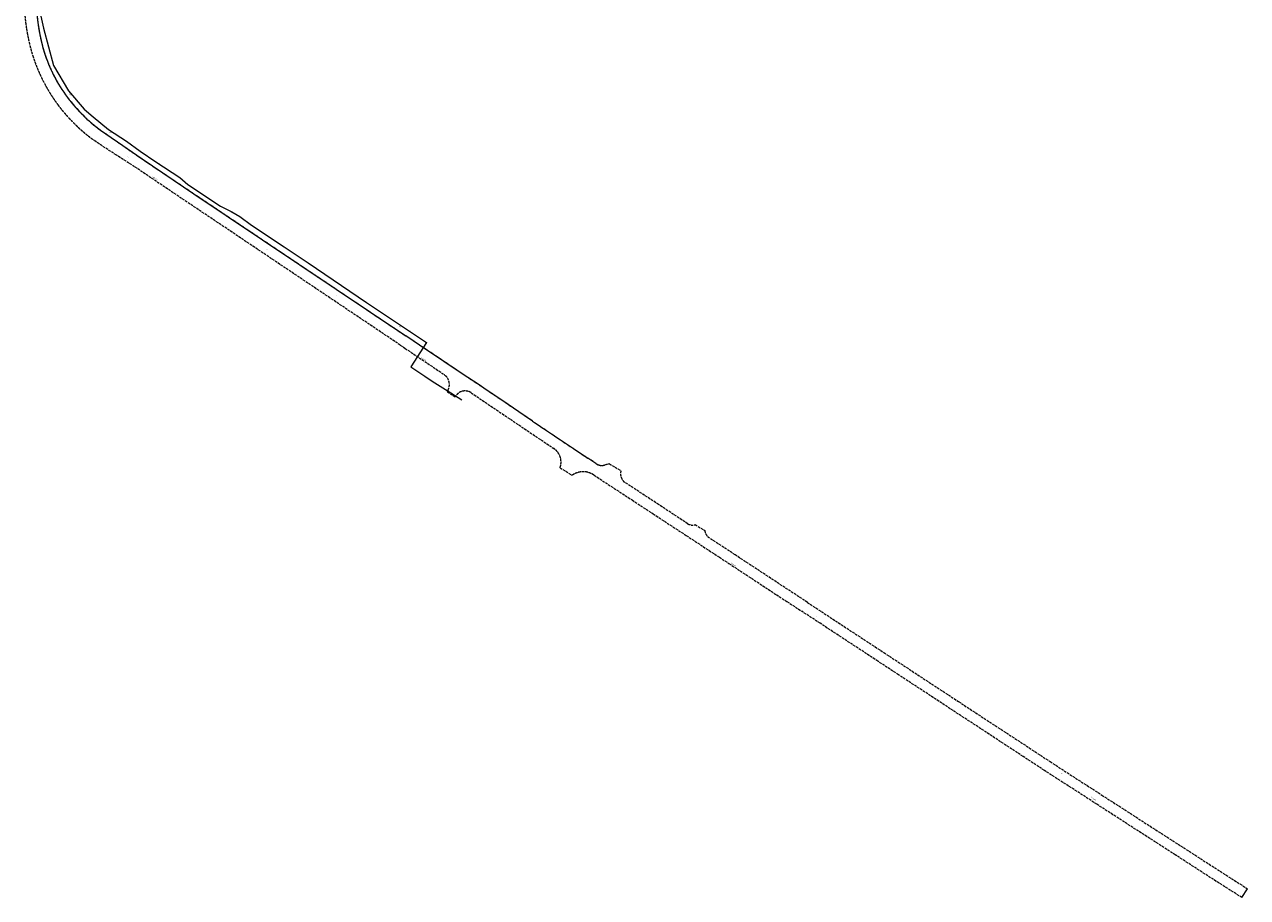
# Model space of a CAD drawing. Header units: millimetres. Extents: x -2869190 to 831897, y -1534405 to -3798.
# Tile 3 of 49: x 103917 to 831897, y -1534405 to -1014905. Entities that reach past the tile are written whole.
import ezdxf
from ezdxf.xclip import XClip

# ---------------------------------------------------------------- set-up
doc = ezdxf.new("R2010")
doc.units = ezdxf.units.MM
doc.header["$MEASUREMENT"] = 0
doc.header["$XCLIPFRAME"] = 0
doc.linetypes.add('1_OTKJ', pattern=[2000, 1500, -500])
for name, color, linetype, lineweight in [('Mapa robocza Poniatowa_1_OTK_E_T_0_Nr_pióra__7', 7, 'Continuous', 18), ('Mapa robocza Poniatowa_1_OTK_E_T_8_Nr_pióra__7', 7, 'Continuous', 18), ('Mapa robocza Poniatowa_1_OTK_L_0_Nr_pióra__7', 7, 'Continuous', 18), ('Mapa robocza Poniatowa_1_OTK_L_1_Nr_pióra__7', 7, 'Continuous', 18), ('Mapa robocza Poniatowa_1_SUGP_E_T_0_Nr_pióra__52', 52, 'Continuous', 18), ('Mapa robocza Poniatowa_1_SUGP_L_0_Nr_pióra__52', 52, 'Continuous', 18), ('Mapa robocza Poniatowa_1_SUGR_T_0_Nr_pióra__52', 52, 'Continuous', 18)]:
    doc.layers.add(name, color=color, linetype=linetype, lineweight=lineweight)
doc.layers.add('PZT', color=7, linetype='Continuous')
doc.styles.add('GENERATED_STYLE_1', font='txt')

# ---------------------------------------------------------------- blocks, each defined once
blk = doc.blocks.new('Rysunek_1_1', base_point=(-1018646, -779702))
at = {"layer": 'Mapa robocza Poniatowa_1_OTK_L_0_Nr_pióra__7', "linetype": '1_OTKJ'}
for p, q in [((148397, -1086005), (145107, -1083705)), ((149187, -1077775), (162407, -1086915)), ((158647, -1092615), (148397, -1086005)), ((162407, -1086915), (173907, -1094895)), ((171107, -1100695), (158647, -1092615)), ((173907, -1094895), (204737, -1115595)), ((200777, -1120635), (171107, -1100695)), ((219137, -1132905), (200777, -1120635)), ((204737, -1115595), (245617, -1142985)), ((225997, -1137515), (219137, -1132905)), ((242597, -1148665), (225997, -1137515)), ((285887, -1177695), (242597, -1148665)), ((245617, -1142985), (289447, -1172385)), ((327617, -1205705), (285887, -1177695)), ((289447, -1172385), (330947, -1200225)), ((339047, -1205675), (330947, -1200225)), ((327617, -1205705), (330477, -1207625)), ((330477, -1207625), (335487, -1210955)), ((353597, -1215405), (339047, -1205675)), ((335487, -1210955), (350507, -1221055)), ((364387, -1222705), (353597, -1215405)), ((350507, -1221055), (353827, -1223295)), ((374467, -1229405), (364387, -1222705)), ((378767, -1232295), (374467, -1229405)), ((356077, -1232465), (355427, -1233385)), ((355427, -1233385), (355703, -1233562)), ((355703, -1233562), (360177, -1236445)), ((360177, -1236445), (360807, -1235665)), ((369787, -1234045), (384847, -1244225)), ((388637, -1238935), (378767, -1232295)), ((384847, -1244225), (408067, -1259875)), ((401337, -1247535), (388637, -1238935)), ((406327, -1250885), (401337, -1247535)), ((406327, -1250885), (425857, -1264065)), ((408067, -1259875), (419027, -1267245)), ((425857, -1264065), (432577, -1268505)), ((432577, -1268505), (439227, -1272955)), ((444097, -1276135), (439227, -1272955)), ((422727, -1278625), (429837, -1283185)), ((452047, -1276275), (449087, -1277055)), ((452047, -1276275), (458937, -1280435)), ((442967, -1283075), (458117, -1292975)), ((481367, -1300565), (461327, -1287445)), ((458117, -1292975), (465557, -1297855)), ((465557, -1297855), (478107, -1306085)), ((498637, -1311965), (481367, -1300565)), ((478107, -1306085), (497857, -1319035)), ((503127, -1312525), (508807, -1315955)), ((497857, -1319035), (517527, -1331915)), ((526877, -1330485), (511087, -1320105)), ((517527, -1331915), (523227, -1335645)), ((569897, -1358765), (526877, -1330485)), ((523227, -1335645), (551477, -1354185)), ((551477, -1354185), (557777, -1358315)), ((557777, -1358315), (566567, -1364075)), ((569897, -1358765), (615387, -1388625)), ((577467, -1371205), (566567, -1364075)), ((611857, -1393785), (577467, -1371205)), ((615387, -1388625), (659907, -1417825)), ((624167, -1401875), (611857, -1393785)), ((656637, -1423155), (624167, -1401875)), ((659907, -1417825), (701917, -1445325)), ((659827, -1425225), (656637, -1423155)), ((698307, -1450475), (659827, -1425225)), ((701917, -1445325), (714367, -1453535)), ((710997, -1458785), (698307, -1450475)), ((714367, -1453535), (745167, -1473415)), ((742167, -1478895), (710997, -1458785)), ((745167, -1473415), (792047, -1503635)), ((751807, -1485105), (742167, -1478895)), ((788897, -1509035), (751807, -1485105)), ((792047, -1503635), (831897, -1529225)), ((804897, -1519345), (788897, -1509035)), ((813307, -1524785), (804897, -1519345)), ((828567, -1534405), (813307, -1524785))]:
    blk.add_line(p, q, dxfattribs=at)
at = {"layer": 'Mapa robocza Poniatowa_1_OTK_L_0_Nr_pióra__7', "linetype": 'Continuous'}
blk.add_line((828567, -1534405), (831897, -1529225), dxfattribs=at)
at = {"layer": 'Mapa robocza Poniatowa_1_OTK_L_0_Nr_pióra__7', "linetype": '1_OTKJ'}
for centre, radius, start, end in [((218949, -999810), 107986, 181.647648, 197.029316), ((215611, -1000275), 111822, 182.742252, 197.212432), ((203605, -1003305), 99459, 197.591486, 216.599619), ((202099, -1003931), 90674, 197.657525, 216.814258), ((204409, -1002349), 100675, 216.763819, 233.911035), ((202824, -1003989), 91221, 216.511845, 233.985232), ((349532, -1229210), 7310, 333.558559, 54.013532), ((366156, -1239616), 6650, 56.905379, 143.547062), ((413520, -1275327), 9780, 340.293002, 55.728982), ((436555, -1292743), 11683, 77.783714, 125.0998), ((447459, -1271894), 5411, 231.59333, 287.514185), ((465124, -1282238), 6444, 163.750844, 233.901905), ((434872, -1295990), 15243, 57.921302, 74.180709), ((501488, -1307390), 5390, 238.073106, 287.708273), ((515181, -1315154), 6424, 187.158854, 230.409721)]:
    blk.add_arc(centre, radius, start, end, dxfattribs=at)
at = {"layer": 'Mapa robocza Poniatowa_1_OTK_L_1_Nr_pióra__7', "linetype": 'Continuous'}
for p, q in [((149187, -1077775), (162407, -1086915)), ((162407, -1086915), (173907, -1094895)), ((173907, -1094895), (204737, -1115595)), ((204737, -1115595), (245617, -1142985)), ((245617, -1142985), (289447, -1172385)), ((289447, -1172385), (330947, -1200225)), ((339047, -1205675), (330947, -1200225)), ((353597, -1215405), (339047, -1205675)), ((364387, -1222705), (353597, -1215405)), ((374467, -1229405), (364387, -1222705)), ((378767, -1232295), (374467, -1229405)), ((388637, -1238935), (378767, -1232295)), ((401337, -1247535), (388637, -1238935)), ((406327, -1250885), (401337, -1247535)), ((406327, -1250885), (425857, -1264065)), ((425857, -1264065), (432577, -1268505)), ((432577, -1268505), (439227, -1272955)), ((444097, -1276135), (439227, -1272955)), ((452047, -1276275), (449087, -1277055))]:
    blk.add_line(p, q, dxfattribs=at)
for centre, radius, start, end in [((218949, -999810), 107986, 181.647648, 197.029316), ((202099, -1003931), 90674, 197.657525, 216.814258), ((202824, -1003989), 91221, 216.511845, 233.985232), ((447459, -1271894), 5411, 231.59333, 287.514185)]:
    blk.add_arc(centre, radius, start, end, dxfattribs=at)
at = {"layer": 'Mapa robocza Poniatowa_1_SUGP_L_0_Nr_pióra__52', "linetype": 'Continuous'}
for p, q in [((113587, -1009925), (115337, -1017055)), ((115337, -1017055), (121237, -1039325)), ((121237, -1039325), (130107, -1054405)), ((130107, -1054405), (139527, -1065295)), ((139527, -1065295), (144777, -1069785)), ((144777, -1069785), (153857, -1077475)), ((153857, -1077475), (164607, -1084435)), ((164607, -1084435), (172867, -1090205)), ((172867, -1090205), (182047, -1096625)), ((182047, -1096625), (196417, -1106045)), ((196417, -1106045), (201247, -1110155)), ((201247, -1110155), (220537, -1122935)), ((220537, -1122935), (227297, -1126425)), ((227297, -1126425), (232167, -1129135)), ((232167, -1129135), (239147, -1134265)), ((239147, -1134265), (258487, -1147225)), ((258487, -1147225), (272857, -1156727)), ((272857, -1156727), (307507, -1180255)), ((307507, -1180255), (325317, -1192255)), ((325317, -1192255), (343117, -1204205)), ((343117, -1204205), (333897, -1218685)), ((333897, -1218685), (342187, -1224175)), ((342187, -1224175), (346657, -1227125)), ((346657, -1227125), (357697, -1234155)), ((357697, -1234155), (364257, -1238205))]:
    blk.add_line(p, q, dxfattribs=at)
at = {"layer": 'Mapa robocza Poniatowa_1_SUGR_T_0_Nr_pióra__52', "linetype": 'Continuous'}
for centre in [(182047, -1096625), (343117, -1204205)]:
    blk.add_circle(centre, 62.5, dxfattribs=at)
at = {"layer": 'Mapa robocza Poniatowa_1_OTK_E_T_0_Nr_pióra__7', "linetype": 'Continuous', "char_height": 375, "attachment_point": 4, "style": 'GENERATED_STYLE_1'}
for insert, rotation in [((165020, -1093597), 322.08993), ((248155, -1148757), 327.078), ((289837, -1176128), 327.240002), ((575345, -1367114), 325.491477), ((721082, -1460619), 326.836771)]:
    blk.add_mtext('\\A1;{\\W0.700000x;\\fArial|b0|i0|c238|p38;j.mb.}', dxfattribs=dict(at, insert=insert, rotation=rotation))
at = {"layer": 'Mapa robocza Poniatowa_1_OTK_E_T_8_Nr_pióra__7', "linetype": 'Continuous', "char_height": 625, "attachment_point": 4, "style": 'GENERATED_STYLE_1'}
for insert, rotation in [((179815, -1105360), 329.198555), ((339919, -1213189), 328.86), ((524441, -1335383), 328.438188), ((616712, -1397119), 327.77), ((738557, -1474729), 327.77)]:
    blk.add_mtext('\\A1;{\\W0.700000x;\\fArial|b0|i0|c238|p38;Fabryczna}', dxfattribs=dict(at, insert=insert, rotation=rotation))
at = {"layer": 'Mapa robocza Poniatowa_1_SUGP_E_T_0_Nr_pióra__52', "linetype": 'Continuous', "char_height": 375, "attachment_point": 4, "style": 'GENERATED_STYLE_1'}
for insert, rotation in [((130494, -1056140), 310.879998), ((154716, -1078925), 327.059999), ((226011, -1126489), 326.510998), ((326928, -1194266), 326.130004)]:
    blk.add_mtext('\\A1;{\\W0.700000x;\\fArial|b0|i0|c238|p38;gsD80}', dxfattribs=dict(at, insert=insert, rotation=rotation))
at = {"layer": 'Mapa robocza Poniatowa_1_SUGR_T_0_Nr_pióra__52', "linetype": 'Continuous', "char_height": 375, "attachment_point": 4, "style": 'GENERATED_STYLE_1'}
for s, insert, rotation in [('\\A1;{\\W0.700000x;\\fArial|b0|i0|c238|p38;170.25}', (183681, -1097345), 326.750004), ('\\A1;{\\W0.700000x;\\fArial|b0|i0|c238|p38;172.43}', (332863, -1196968), 326.130004)]:
    blk.add_mtext(s, dxfattribs=dict(at, insert=insert, rotation=rotation))

msp = doc.modelspace()

# ---------------------------------------------------------------- block references
at = {"layer": 'PZT', "linetype": 'Continuous'}
ref = msp.add_blockref('Rysunek_1_1', (-1018646.4, -779702.2), dxfattribs=at)
XClip(ref).set_block_clipping_path([(-2869189.9993924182, -1534404.713409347), (831897.1808271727, -24999.7134100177)])

doc.saveas('drawing.dxf')
